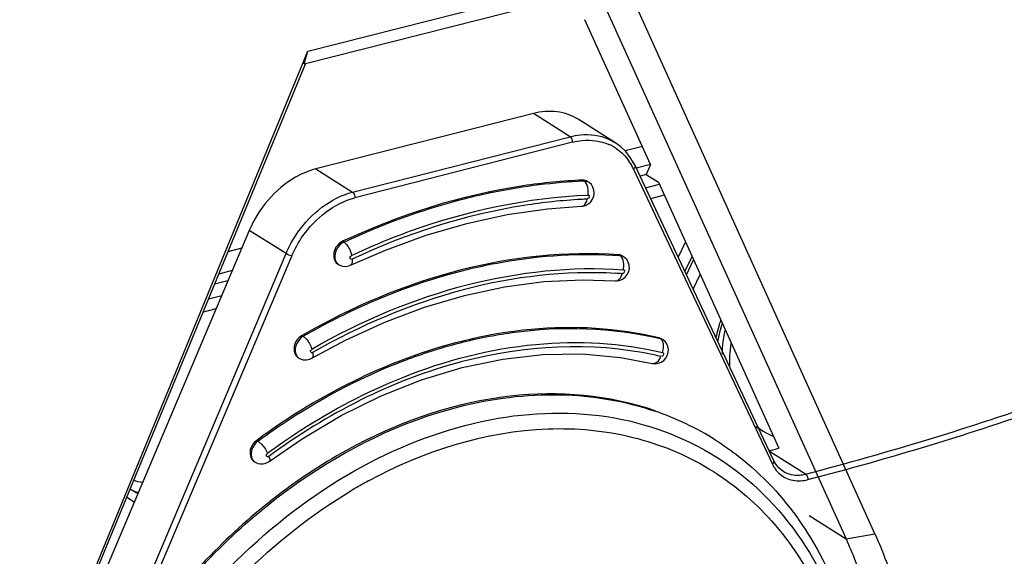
# Model space of a CAD drawing. Header units: millimetres. Extents: x 0 to 420, y 0 to 297.
# Tile 57 of 136: x 325.62 to 327.86, y 99.79 to 101.02. Entities that reach past the tile are written whole.
import ezdxf

# ---------------------------------------------------------------- set-up
doc = ezdxf.new("R2010")
doc.units = ezdxf.units.MM
doc.header["$LTSCALE"] = 23.1
doc.layers.get('0').update_dxf_attribs({"linetype": 'CONTINUOUS'})

msp = doc.modelspace()

# ---------------------------------------------------------------- linework, layer by layer
at = {"color": 7, "linetype": 'Continuous'}
for p, q in [((326.2734, 100.9444), (326.9861, 101.1252)), ((326.9861, 101.1252), (327.566, 99.8439)), ((326.2649, 100.9155), (326.9603, 101.0919)), ((326.9329, 101.0857), (327.4999, 99.8328)), ((327.0541, 100.6861), (326.9047, 101.0161)), ((325.6162, 99.3491), (326.2734, 100.9444)), ((326.2649, 100.9155), (326.2734, 100.9444)), ((325.6254, 99.3572), (326.2681, 100.9171)), ((326.7875, 100.8024), (326.291, 100.676)), ((326.8714, 100.7495), (326.7875, 100.8024)), ((326.9729, 100.7365), (326.889, 100.7894)), ((326.3749, 100.6231), (326.8714, 100.7495)), ((326.9587, 100.7441), (326.9728, 100.7366)), ((326.8767, 100.7369), (326.3803, 100.6104)), ((327.0356, 100.727), (326.9963, 100.717)), ((326.291, 100.676), (326.3749, 100.6231)), ((327.0155, 100.6758), (327.3322, 100.0032)), ((327.3356, 100.0109), (327.019, 100.6836)), ((327.0541, 100.6861), (327.0216, 100.6779)), ((327.0541, 100.6861), (327.0445, 100.6632)), ((326.9024, 100.6486), (326.8996, 100.6504)), ((327.0445, 100.6632), (327.0303, 100.6596)), ((327.0445, 100.6632), (327.0724, 100.6455)), ((326.9129, 100.6459), (326.9101, 100.6476)), ((327.0428, 100.633), (327.0745, 100.641)), ((327.0724, 100.6455), (327.3466, 100.0396)), ((327.0857, 100.6161), (327.0545, 100.6082)), ((326.8969, 100.5909), (326.897, 100.5909)), ((326.1394, 100.5358), (325.6527, 99.3862)), ((326.2233, 100.4829), (326.1394, 100.5358)), ((326.1222, 100.4952), (326.091, 100.4873)), ((326.3552, 100.5092), (326.3524, 100.511)), ((327.1339, 100.5097), (327.1171, 100.4751)), ((325.7366, 99.3333), (326.2233, 100.4829)), ((325.808, 99.4657), (326.2362, 100.4773)), ((326.9817, 100.4804), (326.9846, 100.4786)), ((326.9929, 100.4759), (326.9901, 100.4777)), ((327.1325, 100.4424), (327.149, 100.4763)), ((326.3405, 100.4599), (326.3433, 100.4582)), ((326.343, 100.4584), (326.3433, 100.4582)), ((326.3705, 100.4567), (326.3705, 100.4567)), ((327.1361, 100.4348), (327.1525, 100.4685)), ((326.1006, 100.4442), (326.0701, 100.4365)), ((327.1515, 100.402), (327.1677, 100.4351)), ((326.0909, 100.4212), (326.0606, 100.4135)), ((326.9738, 100.421), (326.9739, 100.421)), ((326.0469, 100.3803), (326.0768, 100.3879)), ((326.0636, 100.3568), (326.0342, 100.3493)), ((326.2626, 100.2946), (326.2598, 100.2964)), ((327.0788, 100.289), (327.0737, 100.2911)), ((327.0765, 100.2894), (327.0737, 100.2911)), ((327.0781, 100.2882), (327.0765, 100.2894)), ((327.0798, 100.2863), (327.0781, 100.2882)), ((327.0817, 100.2872), (327.0789, 100.289)), ((326.2502, 100.2465), (326.253, 100.2448)), ((326.2526, 100.245), (326.253, 100.2448)), ((326.2824, 100.2445), (326.2824, 100.2444)), ((327.0581, 100.2329), (327.0583, 100.2329)), ((327.2943, 100.0892), (327.3111, 100.0786)), ((326.1564, 100.0574), (326.1592, 100.0556)), ((326.18, 100.0208), (326.1801, 100.0216)), ((327.4075, 99.9805), (327.3256, 100.0321)), ((326.1499, 100.0096), (326.1527, 100.0078)), ((326.1525, 100.008), (326.1527, 100.0078)), ((326.185, 100.0094), (326.185, 100.0094)), ((327.3564, 99.9869), (327.3565, 99.9869)), ((327.4161, 99.8861), (327.4999, 99.8328)), ((327.566, 99.8439), (327.5001, 99.8325))]:
    msp.add_line(p, q, dxfattribs=at)
for points in [[(327.019, 100.6836), (327.017, 100.6877), (327.0082, 100.7023), (326.9978, 100.7155), (326.9859, 100.727), (326.9728, 100.7366)], [(326.897, 100.5909), (326.8996, 100.5911), (326.9064, 100.5929), (326.9127, 100.5963), (326.9181, 100.6011), (326.9223, 100.607), (326.925, 100.614), (326.926, 100.621), (326.9254, 100.6278), (326.9231, 100.6345), (326.9194, 100.6402), (326.9145, 100.6448), (326.9127, 100.646)], [(326.3705, 100.4567), (326.4499, 100.4912), (326.5425, 100.525), (326.6352, 100.552), (326.7277, 100.5721), (326.8195, 100.5853), (326.8969, 100.5909)], [(326.9739, 100.4209), (326.9767, 100.4209), (326.9837, 100.422), (326.9905, 100.4249), (326.9965, 100.4294), (327.0012, 100.4352), (327.0045, 100.4423), (327.006, 100.4494), (327.0056, 100.4566), (327.0035, 100.4636), (326.9999, 100.4697), (326.9949, 100.4745), (326.9928, 100.476)], [(326.3429, 100.4584), (326.3457, 100.4569), (326.3524, 100.4545)], [(326.3524, 100.4545), (326.3595, 100.4539), (326.3668, 100.4552), (326.3705, 100.4567)], [(326.2824, 100.2445), (326.3588, 100.2855), (326.4486, 100.3267), (326.5393, 100.3609), (326.6303, 100.3878), (326.721, 100.4072), (326.811, 100.4191), (326.8998, 100.4234), (326.9738, 100.421)], [(327.0582, 100.2329), (327.0591, 100.2327), (327.0656, 100.2321), (327.0721, 100.2331), (327.0785, 100.2356), (327.0843, 100.2396), (327.0889, 100.2448), (327.0924, 100.251), (327.0944, 100.2576), (327.0949, 100.2643), (327.0938, 100.2711), (327.0912, 100.2772), (327.0874, 100.2825), (327.0818, 100.2872)], [(326.185, 100.0094), (326.26, 100.061), (326.3492, 100.1139), (326.4402, 100.1588), (326.5324, 100.1954), (326.625, 100.2235), (326.7174, 100.2428), (326.8088, 100.2531), (326.8986, 100.2544), (326.9859, 100.2466), (327.0581, 100.2329)], [(326.2525, 100.245), (326.2557, 100.2433), (326.2627, 100.241)], [(326.2627, 100.241), (326.2701, 100.2406), (326.2777, 100.2422), (326.2824, 100.2444)], [(326.1524, 100.008), (326.1533, 100.0074), (326.159, 100.0049)], [(326.159, 100.0049), (326.165, 100.0037), (326.1714, 100.0038), (326.1776, 100.0054), (326.1833, 100.0082), (326.185, 100.0094)], [(327.3565, 99.9869), (327.3532, 99.9891), (327.3473, 99.9942), (327.3421, 100.0002), (327.3377, 100.0068), (327.3356, 100.0109)]]:
    msp.add_lwpolyline(points, dxfattribs=at)
for centre, radius, start, end in [((326.9167, 100.635), 0.1058, 61.1495, 66.2381), ((326.9163, 100.6342), 0.1067, 55.4434, 61.1422), ((326.905, 100.624), 0.1221, 27.4826, 34.9364), ((326.9011, 100.6219), 0.1265, 25.205, 27.5085), ((326.9038, 100.6315), 0.017, 58.3305, 68.698), ((326.9569, 99.4268), 1.1812, 92.2764, 92.9585), ((326.9833, 100.4603), 0.0183, 76.0467, 86.0195), ((326.9808, 100.4629), 0.0174, 57.9323, 69.7109), ((326.3523, 100.4724), 0.0168, 228.1724, 236.5418), ((326.9203, 99.4529), 0.9867, 85.97, 86.8498), ((327.5759, 100.2103), 0.3815, 161.4274, 167.6471), ((327.5618, 100.2171), 0.3605, 162.6976, 169.5222), ((326.2622, 100.2594), 0.0173, 226.8866, 236.2739), ((326.892, 99.4696), 0.8007, 76.5706, 77.7496), ((327.4822, 100.247), 0.2646, 177.0569, 178.456), ((327.4891, 100.2367), 0.2548, 178.4412, 182.4785), ((325.6726, 106.6582), 6.8994, 284.56376, 289.42531), ((325.6765, 106.6516), 6.9056, 284.56341, 289.36973), ((326.8509, 99.4989), 0.6605, 57.8633, 71.0863), ((327.3897, 100.2029), 0.1471, 232.3821, 237.6734), ((327.3901, 100.2036), 0.1479, 237.7066, 247.8535), ((327.3635, 100.2153), 0.184, 257.5087, 259.2384), ((325.6417, 106.5144), 6.6957, 284.5595, 284.75192), ((326.162, 100.0226), 0.0174, 230.8096, 237.1293), ((327.3967, 100.0335), 0.0713, 205.1585, 214.9464), ((326.9612, 98.9548), 1.1503, 119.3146, 120.8687), ((326.953, 98.9694), 1.1335, 118.5568, 119.3127), ((325.9107, 100.0219), 0.0867, 240.6138, 253.8851), ((325.9106, 100.0091), 0.0757, 235.8995, 237.6835), ((325.9158, 100.0175), 0.0857, 237.7273, 249.5997), ((325.9221, 100.0026), 0.0964, 230.3918, 242.4021)]:
    msp.add_arc(centre, radius, start, end, dxfattribs=at)
for points, knots in [([(326.889, 100.7894), (326.8748, 100.7983), (326.8406, 100.81), (326.805, 100.8069), (326.7875, 100.8024)], [0, 0, 0, 0, 0.481902, 1, 1, 1, 1]), ([(326.8714, 100.7495), (326.8789, 100.7515), (326.9079, 100.7567), (326.9389, 100.7529), (326.9587, 100.7441)], [0, 0, 0, 0, 0.265256, 1, 1, 1, 1]), ([(326.8767, 100.7369), (326.8768, 100.7406), (326.8755, 100.7455), (326.8722, 100.749), (326.8714, 100.7495)], [0, 0, 0, 0, 0.789498, 1, 1, 1, 1]), ([(326.8767, 100.7369), (326.8839, 100.7387), (326.9113, 100.7437), (326.9406, 100.7401), (326.9594, 100.7319)], [0, 0, 0, 0, 0.265203, 1, 1, 1, 1]), ([(326.291, 100.676), (326.275, 100.6719), (326.2097, 100.6445), (326.1603, 100.5852), (326.1394, 100.5358)], [0, 0, 0, 0, 0.235093, 1, 1, 1, 1]), ([(327.019, 100.6836), (327.0198, 100.6818), (327.0184, 100.6783), (327.0163, 100.6764), (327.0155, 100.6758)], [0, 0, 0, 0, 0.686557, 1, 1, 1, 1]), ([(326.8996, 100.6504), (326.8542, 100.6486), (326.6659, 100.6304), (326.4824, 100.5717), (326.3524, 100.511)], [0, 0, 0, 0, 0.240261, 1, 1, 1, 1]), ([(326.6296, 100.6081), (326.6524, 100.6139), (326.7421, 100.6344), (326.8339, 100.6459), (326.9024, 100.6486)], [0, 0, 0, 0, 0.255422, 1, 1, 1, 1]), ([(326.2233, 100.4829), (326.2305, 100.5), (326.2643, 100.5612), (326.3249, 100.6103), (326.3749, 100.6231)], [0, 0, 0, 0, 0.264262, 1, 1, 1, 1]), ([(326.2362, 100.4773), (326.2431, 100.4935), (326.2752, 100.5516), (326.3328, 100.5983), (326.3803, 100.6104)], [0, 0, 0, 0, 0.264262, 1, 1, 1, 1]), ([(326.3552, 100.5092), (326.3777, 100.5197), (326.4667, 100.559), (326.5594, 100.5902), (326.6296, 100.6081)], [0, 0, 0, 0, 0.255227, 1, 1, 1, 1]), ([(326.3726, 100.479), (326.4166, 100.4996), (326.5885, 100.571), (326.7743, 100.6109), (326.9118, 100.6164)], [0, 0, 0, 0, 0.261116, 1, 1, 1, 1]), ([(326.8959, 100.6064), (326.8526, 100.6042), (326.6729, 100.585), (326.4981, 100.5285), (326.3739, 100.4705)], [0, 0, 0, 0, 0.240495, 1, 1, 1, 1]), ([(326.3749, 100.6231), (326.3757, 100.6225), (326.379, 100.6191), (326.3804, 100.6141), (326.3803, 100.6104)], [0, 0, 0, 0, 0.210502, 1, 1, 1, 1]), ([(326.897, 100.5909), (326.8985, 100.591), (326.9057, 100.5933), (326.9088, 100.6014), (326.9099, 100.6071)], [0, 0, 0, 0, 0.204035, 1, 1, 1, 1]), ([(326.9118, 100.6164), (326.9127, 100.6164), (326.9151, 100.6161), (326.9146, 100.6135), (326.914, 100.6128)], [0, 0, 0, 0, 0.482672, 1, 1, 1, 1]), ([(326.3524, 100.511), (326.3427, 100.5064), (326.328, 100.4894), (326.333, 100.4647), (326.3405, 100.4599)], [0, 0, 0, 0, 0.545361, 1, 1, 1, 1]), ([(326.3552, 100.5092), (326.3573, 100.5079), (326.3658, 100.4996), (326.3711, 100.4882), (326.3726, 100.479)], [0, 0, 0, 0, 0.213367, 1, 1, 1, 1]), ([(326.9817, 100.4804), (326.8616, 100.4888), (326.6071, 100.4611), (326.3731, 100.3615), (326.2598, 100.2964)], [0, 0, 0, 0, 0.47944, 1, 1, 1, 1]), ([(326.3739, 100.4705), (326.373, 100.4701), (326.3707, 100.4691), (326.3701, 100.4717), (326.3704, 100.4725)], [0, 0, 0, 0, 0.531256, 1, 1, 1, 1]), ([(326.3739, 100.4705), (326.3742, 100.4689), (326.3746, 100.4643), (326.3735, 100.4581), (326.3705, 100.4567)], [0, 0, 0, 0, 0.336732, 1, 1, 1, 1]), ([(326.6252, 100.444), (326.6553, 100.4517), (326.7733, 100.4772), (326.8953, 100.4849), (326.9846, 100.4786)], [0, 0, 0, 0, 0.258072, 1, 1, 1, 1]), ([(326.2818, 100.2654), (326.3933, 100.3295), (326.6236, 100.4275), (326.874, 100.4547), (326.9922, 100.4464)], [0, 0, 0, 0, 0.520564, 1, 1, 1, 1]), ([(326.2626, 100.2946), (326.2918, 100.3114), (326.4074, 100.373), (326.531, 100.42), (326.6252, 100.444)], [0, 0, 0, 0, 0.257581, 1, 1, 1, 1]), ([(326.9745, 100.438), (326.8593, 100.4444), (326.6161, 100.4155), (326.3924, 100.3196), (326.284, 100.2573)], [0, 0, 0, 0, 0.47989, 1, 1, 1, 1]), ([(326.9739, 100.421), (326.9756, 100.4209), (326.9836, 100.4226), (326.9879, 100.4311), (326.9896, 100.4371)], [0, 0, 0, 0, 0.20646, 1, 1, 1, 1]), ([(326.9922, 100.4464), (326.993, 100.4463), (326.9954, 100.4457), (326.9947, 100.4432), (326.994, 100.4425)], [0, 0, 0, 0, 0.475025, 1, 1, 1, 1]), ([(327.0737, 100.2911), (326.979, 100.3137), (326.7726, 100.3252), (326.5736, 100.274), (326.4758, 100.2356)], [0, 0, 0, 0, 0.481124, 1, 1, 1, 1]), ([(326.6207, 100.2799), (326.6595, 100.2898), (326.8093, 100.3197), (326.9668, 100.3156), (327.0765, 100.2894)], [0, 0, 0, 0, 0.261746, 1, 1, 1, 1]), ([(326.2598, 100.2964), (326.2508, 100.2912), (326.2375, 100.2745), (326.2429, 100.2511), (326.2502, 100.2465)], [0, 0, 0, 0, 0.547747, 1, 1, 1, 1]), ([(326.2626, 100.2946), (326.2647, 100.2933), (326.2734, 100.2852), (326.2795, 100.2744), (326.2818, 100.2654)], [0, 0, 0, 0, 0.214786, 1, 1, 1, 1]), ([(327.2179, 100.2606), (327.2181, 100.2646), (327.2193, 100.2809), (327.2219, 100.297), (327.2246, 100.3089)], [0, 0, 0, 0, 0.245867, 1, 1, 1, 1]), ([(327.0619, 100.252), (326.9195, 100.283), (326.5972, 100.264), (326.316, 100.1176), (326.1842, 100.0207)], [0, 0, 0, 0, 0.471005, 1, 1, 1, 1]), ([(326.4636, 100.2278), (326.4765, 100.2331), (326.528, 100.2531), (326.5808, 100.2697), (326.6207, 100.2799)], [0, 0, 0, 0, 0.253807, 1, 1, 1, 1]), ([(326.4894, 100.201), (326.5861, 100.2396), (326.7831, 100.291), (326.9877, 100.28), (327.0815, 100.2576)], [0, 0, 0, 0, 0.519061, 1, 1, 1, 1]), ([(327.0841, 100.2703), (327.0842, 100.2718), (327.084, 100.2774), (327.0823, 100.2831), (327.0798, 100.2863)], [0, 0, 0, 0, 0.278469, 1, 1, 1, 1]), ([(327.2378, 100.28), (327.2373, 100.2769), (327.2356, 100.2649), (327.2346, 100.2527), (327.2344, 100.2436)], [0, 0, 0, 0, 0.253437, 1, 1, 1, 1]), ([(326.284, 100.2573), (326.2831, 100.2568), (326.2809, 100.2555), (326.2799, 100.2581), (326.2802, 100.2589)], [0, 0, 0, 0, 0.544752, 1, 1, 1, 1]), ([(326.284, 100.2573), (326.2843, 100.2558), (326.2852, 100.2518), (326.2849, 100.2459), (326.2824, 100.2445)], [0, 0, 0, 0, 0.346077, 1, 1, 1, 1]), ([(327.0583, 100.2329), (327.0601, 100.2325), (327.0693, 100.2331), (327.0754, 100.2419), (327.0779, 100.2484)], [0, 0, 0, 0, 0.208449, 1, 1, 1, 1]), ([(327.0835, 100.2521), (327.083, 100.251), (327.0825, 100.2488), (327.0796, 100.2488), (327.0792, 100.2495)], [0, 0, 0, 0, 0.594343, 1, 1, 1, 1]), ([(327.0815, 100.2576), (327.0824, 100.2573), (327.0845, 100.2563), (327.0836, 100.2539), (327.0828, 100.2532)], [0, 0, 0, 0, 0.468664, 1, 1, 1, 1]), ([(326.4758, 100.2356), (326.4481, 100.2248), (326.3361, 100.1761), (326.2308, 100.1121), (326.1564, 100.0574)], [0, 0, 0, 0, 0.243407, 1, 1, 1, 1]), ([(326.1592, 100.0556), (326.1833, 100.0734), (326.2793, 100.1398), (326.3832, 100.1951), (326.4636, 100.2278)], [0, 0, 0, 0, 0.256453, 1, 1, 1, 1]), ([(326.181, 100.0282), (326.2054, 100.0461), (326.3025, 100.1132), (326.4079, 100.1686), (326.4894, 100.201)], [0, 0, 0, 0, 0.256692, 1, 1, 1, 1]), ([(327.0648, 100.1247), (326.9602, 100.1611), (326.718, 100.1809), (326.3626, 100.059), (326.0417, 99.8139), (325.8756, 99.5892), (325.808, 99.4657)], [0, 0, 0, 0, 0.217704, 0.458861, 0.723311, 1, 1, 1, 1]), ([(326.6172, 100.1338), (326.6925, 100.153), (326.8442, 100.1726), (326.9958, 100.1475), (327.0649, 100.1238)], [0, 0, 0, 0, 0.515599, 1, 1, 1, 1]), ([(325.6361, 98.8426), (325.6399, 98.9852), (325.6857, 99.2027), (325.8079, 99.469), (325.9696, 99.7184), (326.2271, 99.9729), (326.4862, 100.1005), (326.6171, 100.1338)], [0, 0, 0, 0, 0.248492, 0.378511, 0.509423, 0.764567, 1, 1, 1, 1]), ([(325.7579, 99.2305), (325.8358, 99.4496), (326.0341, 99.7522), (326.3997, 100.0161), (326.695, 100.1228), (326.9878, 100.125), (327.2467, 100.0151), (327.4361, 99.8051), (327.5, 99.6255), (327.5181, 99.5308)], [0, 0, 0, 0, 0.284848, 0.421586, 0.547873, 0.663287, 0.772075, 0.881946, 1, 1, 1, 1]), ([(326.4111, 99.965), (326.5358, 100.0329), (326.7424, 100.0992), (327.0139, 100.0741), (327.1924, 100.0012), (327.3398, 99.8774), (327.487, 99.65), (327.5223, 99.4372), (327.5185, 99.2965)], [0, 0, 0, 0, 0.264277, 0.385285, 0.501644, 0.617699, 0.737921, 1, 1, 1, 1]), ([(326.1564, 100.0574), (326.1484, 100.0516), (326.1372, 100.0353), (326.1431, 100.0139), (326.1499, 100.0096)], [0, 0, 0, 0, 0.550257, 1, 1, 1, 1]), ([(326.1592, 100.0556), (326.1561, 100.0534), (326.146, 100.0432), (326.1415, 100.026), (326.1456, 100.0163)], [0, 0, 0, 0, 0.26676, 1, 1, 1, 1]), ([(326.1592, 100.0556), (326.1613, 100.0543), (326.1703, 100.0465), (326.1774, 100.0367), (326.181, 100.0282)], [0, 0, 0, 0, 0.216673, 1, 1, 1, 1]), ([(327.2022, 100.0582), (327.221, 100.0464), (327.2943, 99.9949), (327.3564, 99.9279), (327.3948, 99.8725)], [0, 0, 0, 0, 0.247836, 1, 1, 1, 1]), ([(326.181, 100.0195), (326.1808, 100.0196), (326.1801, 100.0198), (326.18, 100.0205), (326.18, 100.0208)], [0, 0, 0, 0, 0.447239, 1, 1, 1, 1]), ([(326.1842, 100.0207), (326.1837, 100.0203), (326.1827, 100.0198), (326.1816, 100.0195), (326.181, 100.0195)], [0, 0, 0, 0, 0.52421, 1, 1, 1, 1]), ([(326.1842, 100.0207), (326.1847, 100.0194), (326.1859, 100.0161), (326.187, 100.0108), (326.185, 100.0094)], [0, 0, 0, 0, 0.362477, 1, 1, 1, 1]), ([(327.3322, 100.0032), (327.3329, 100.0037), (327.335, 100.0056), (327.3365, 100.0091), (327.3356, 100.0109)], [0, 0, 0, 0, 0.313443, 1, 1, 1, 1]), ([(327.3503, 99.9796), (327.3584, 99.9729), (327.3794, 99.9634), (327.402, 99.965), (327.4129, 99.9679)], [0, 0, 0, 0, 0.481507, 1, 1, 1, 1]), ([(327.3565, 99.9869), (327.3673, 99.9801), (327.3859, 99.9763), (327.403, 99.9793), (327.4075, 99.9805)], [0, 0, 0, 0, 0.73216, 1, 1, 1, 1]), ([(327.4075, 99.9805), (327.4084, 99.98), (327.4116, 99.9765), (327.413, 99.9716), (327.4129, 99.9679)], [0, 0, 0, 0, 0.210563, 1, 1, 1, 1]), ([(325.7215, 98.9072), (325.7401, 99.1153), (325.8878, 99.524), (326.1916, 99.8349), (326.371, 99.9421)], [0, 0, 0, 0, 0.499845, 1, 1, 1, 1]), ([(327.3948, 99.8725), (327.411, 99.8492), (327.4724, 99.7486), (327.5099, 99.6342), (327.5258, 99.5464)], [0, 0, 0, 0, 0.241357, 1, 1, 1, 1]), ([(327.566, 99.8439), (327.5728, 99.8288), (327.599, 99.7666), (327.6184, 99.7016), (327.6294, 99.6519)], [0, 0, 0, 0, 0.245076, 1, 1, 1, 1]), ([(327.4999, 99.8328), (327.5074, 99.8164), (327.5358, 99.748), (327.5559, 99.6763), (327.5665, 99.6214)], [0, 0, 0, 0, 0.244466, 1, 1, 1, 1])]:
    msp.add_open_spline(points, degree=3, knots=knots, dxfattribs=at)
for points in [[(326.9768, 100.7221), (326.9878, 100.7146), (326.9974, 100.7048), (327.005, 100.6939)], [(326.9049, 100.6498), (326.9032, 100.6503), (326.9013, 100.6504), (326.8996, 100.6504)], [(326.9101, 100.6476), (326.9085, 100.6486), (326.9067, 100.6494), (326.9049, 100.6498)], [(326.9024, 100.6486), (326.9049, 100.6487), (326.9076, 100.6483), (326.91, 100.6474)], [(326.9058, 100.6456), (326.9048, 100.6467), (326.9037, 100.6478), (326.9024, 100.6486)], [(326.9122, 100.6293), (326.9115, 100.6351), (326.9095, 100.6411), (326.9058, 100.6456)], [(326.9118, 100.6164), (326.9126, 100.6206), (326.9127, 100.625), (326.9122, 100.6293)], [(326.9149, 100.6119), (326.9145, 100.6102), (326.9122, 100.6071), (326.9109, 100.6083)], [(326.3552, 100.5092), (326.3424, 100.5032), (326.3325, 100.4861), (326.3347, 100.4721)], [(326.2362, 100.4773), (326.2317, 100.4786), (326.2273, 100.4804), (326.2233, 100.4829)], [(326.3347, 100.4721), (326.3354, 100.4676), (326.3376, 100.4629), (326.3411, 100.4599)], [(326.3691, 100.4729), (326.3689, 100.4747), (326.3702, 100.478), (326.3719, 100.4775)], [(326.9868, 100.4793), (326.9852, 100.4799), (326.9834, 100.4802), (326.9817, 100.4804)], [(326.988, 100.4755), (326.987, 100.4767), (326.9859, 100.4778), (326.9846, 100.4786)], [(326.9928, 100.476), (326.9912, 100.4769), (326.9895, 100.4776), (326.9878, 100.4781)], [(326.9935, 100.4593), (326.9932, 100.465), (326.9916, 100.4711), (326.988, 100.4755)], [(326.9922, 100.4464), (326.9933, 100.4506), (326.9938, 100.455), (326.9935, 100.4593)], [(326.9948, 100.4415), (326.9943, 100.4398), (326.9918, 100.4369), (326.9907, 100.4382)], [(326.2626, 100.2946), (326.2504, 100.2876), (326.2413, 100.27), (326.2449, 100.2564)], [(327.0765, 100.2894), (327.0784, 100.2889), (327.0801, 100.2882), (327.0817, 100.2872)], [(327.0815, 100.2576), (327.0831, 100.2616), (327.084, 100.266), (327.0841, 100.2703)], [(326.2449, 100.2564), (326.2458, 100.2528), (326.2477, 100.2493), (326.2504, 100.2468)], [(326.2789, 100.2591), (326.2785, 100.2608), (326.2796, 100.2641), (326.2813, 100.2639)], [(326.1788, 100.0216), (326.1781, 100.0233), (326.1789, 100.0266), (326.1807, 100.0267)], [(326.1456, 100.0163), (326.1468, 100.0135), (326.1486, 100.011), (326.151, 100.0091)], [(327.3383, 99.9926), (327.3417, 99.9878), (327.3457, 99.9833), (327.3503, 99.9796)], [(325.8962, 99.9613), (325.8894, 99.9621), (325.8827, 99.9638), (325.8763, 99.9663)]]:
    msp.add_open_spline(points, degree=3, dxfattribs=at)

doc.saveas('drawing.dxf')
